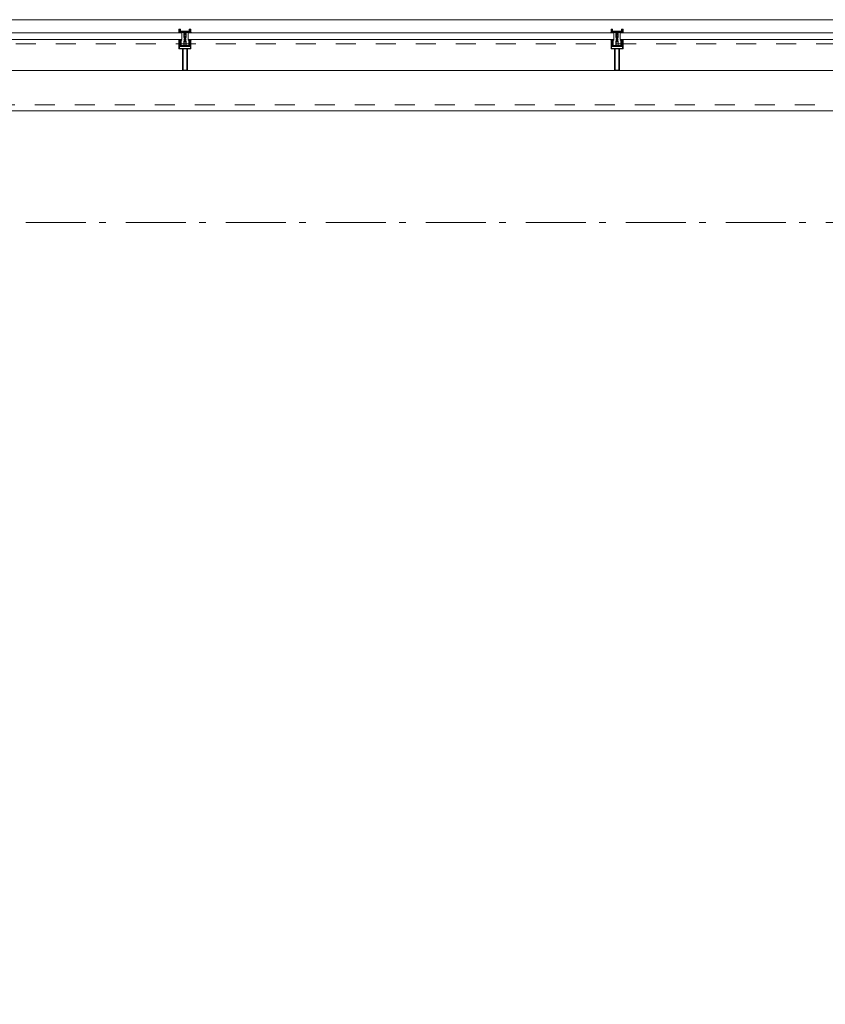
# Model space of a CAD drawing. Header units: millimetres. Extents: x 164327 to 368283, y 131426 to 274001.
# Tile 141 of 160: x 347998 to 351355, y 243731 to 247833. Entities that reach past the tile are written whole.
import ezdxf

# ---------------------------------------------------------------- set-up
doc = ezdxf.new("R2010")
doc.units = ezdxf.units.MM
doc.header["$LTSCALE"] = 400
doc.linetypes.add('STYLE_01', pattern=[0.416641, 0.208282, -0.208359])
doc.linetypes.add('STYLE_06', pattern=[1.041641, 0.625, -0.208282, 0.069427, -0.138931])
doc.layers.add('mat-glas', color=5, linetype='Continuous', lineweight=15)
doc.layers.add('None', color=7, linetype='Continuous', lineweight=9)
doc.styles.get("Standard").update_dxf_attribs({"font": 'arial.ttf'})

# ---------------------------------------------------------------- blocks, each defined once
blk = doc.blocks.new('*U555')
at = {"layer": 'None', "color": 8, "linetype": 'Continuous', "lineweight": 9, "flags": 128}
for points in [[(58396.9, -25535), (58381.1, -25535), (58381.1, -25533.1), (58381.1, -25486.9), (58381.1, -25485), (58396.9, -25485), (58396.9, -25487.9), (58392.3, -25487.9), (58392.3, -25487.4), (58390.9, -25487.4), (58390.9, -25487.9), (58389, -25487.9), (58388.7, -25488.1), (58384.6, -25488.1), (58384.6, -25488.1, 0.414214), (58382.9, -25489.8), (58382.9, -25489.8), (58382.9, -25489.9, 0.414214), (58384.6, -25491.6), (58388.7, -25491.6), (58389, -25491.8), (58390.9, -25491.8), (58390.9, -25492.3), (58392.3, -25492.3), (58392.3, -25491.8), (58396.9, -25491.8), (58396.9, -25493.7), (58384.1, -25493.7), (58384.1, -25493.7, 0.414214), (58382.9, -25494.9), (58382.9, -25494.9), (58382.9, -25503.4), (58382.9, -25503.5, 0.414214), (58384.1, -25504.7), (58401.1, -25504.7), (58401.1, -25506.1), (58403.9, -25506.1), (58404.3, -25505.7), (58404.7, -25506.1), (58405.3, -25506.1), (58405.7, -25505.7), (58406.1, -25506.1), (58406.7, -25506.1), (58407.1, -25505.7), (58408, -25506.1), (58412.9, -25506.1), (58412.9, -25507.8), (58402.1, -25507.8), (58402.1, -25507.8, 0.414214), (58399.9, -25510), (58399.9, -25510), (58399.9, -25510, 0.414214), (58402.1, -25512.2), (58412.9, -25512.2), (58412.9, -25513.9), (58408, -25513.9), (58407.1, -25514.3), (58406.7, -25513.9), (58406.1, -25513.9), (58405.7, -25514.3), (58405.3, -25513.9), (58404.7, -25513.9), (58404.3, -25514.3), (58403.9, -25513.9), (58401.1, -25513.9), (58401.1, -25515.3), (58384.1, -25515.3), (58384.1, -25515.3, 0.414214), (58382.9, -25516.5), (58382.9, -25516.6), (58382.9, -25525.1), (58382.9, -25525.1, 0.414214), (58384.1, -25526.3), (58396.9, -25526.3), (58396.9, -25528.2), (58392.3, -25528.2), (58392.3, -25527.7), (58390.9, -25527.7), (58390.9, -25528.2), (58389, -25528.2), (58388.7, -25528.4), (58384.6, -25528.4), (58384.6, -25528.4, 0.414214), (58382.9, -25530.1), (58382.9, -25530.2), (58382.9, -25530.2, 0.414214), (58384.6, -25531.9), (58388.7, -25531.9), (58389, -25532.1), (58390.9, -25532.1), (58390.9, -25532.6), (58392.3, -25532.6), (58392.3, -25532.1), (58396.9, -25532.1)], [(58409.1, -25495.2), (58409.1, -25495.2, -0.390793), (58407.8, -25496.7), (58407.8, -25496.7, -0.390793), (58406.1, -25495.6), (58406.1, -25495.6, 0.352623), (58404.1, -25494), (58397.4, -25494), (58397.4, -25494, -0.414214), (58397.1, -25493.7), (58397.1, -25492.4), (58397.2, -25491.9), (58397.2, -25491.9, 0.520293), (58397.1, -25491.6), (58394.4, -25491.6), (58394.3, -25491.8), (58392.3, -25491.8), (58392.3, -25491.8, 0.577863), (58392, -25491.8), (58392, -25491.9), (58392, -25491.9, -0.366605), (58391.7, -25492.2), (58391.7, -25492.2, -0.366605), (58391.4, -25492), (58391.4, -25492, 0.130834), (58390.4, -25490.7), (58390.4, -25490.7, -0.439074), (58390.4, -25489.3), (58390.4, -25489.3, 0.133252), (58391.4, -25488), (58391.4, -25488, -0.366605), (58391.7, -25487.8), (58391.7, -25487.8, -0.366605), (58392, -25488), (58392, -25488.1), (58392, -25488.1, 0.577455), (58392.3, -25488.2), (58394.3, -25488.2), (58394.4, -25488.3), (58397.1, -25488.3), (58397.1, -25488.3, 0.52048), (58397.2, -25488.1), (58397.1, -25487.6), (58397.1, -25485.3), (58397.1, -25485.3, -0.414214), (58397.4, -25485), (58405.2, -25485), (58405.2, -25485, 0.255976), (58406.8, -25484.1), (58406.8, -25484.1, -0.749676), (58409.1, -25484.7), (58409.1, -25488.8), (58409.1, -25488.8, -0.414214), (58407.1, -25490.8), (58407.1, -25490.8, 0.402808), (58406.6, -25491.3), (58406.6, -25491.3, 0.402808), (58407, -25491.8), (58407, -25491.8, -0.233259), (58407.4, -25492), (58407.9, -25495.4), (58407.9, -25495.4, 0.419014), (58408, -25495.5), (58408, -25495.5, 0.419014), (58408.1, -25495.4), (58408.1, -25494), (58408.1, -25494, -0.414214), (58408.6, -25493.5), (58408.6, -25493.5, -0.414214), (58409.1, -25494)], [(58392.1, -25489, 0.29188), (58391.6, -25489.2), (58391.2, -25489.7), (58391.2, -25489.7, 0.344328), (58391.2, -25490.3), (58391.6, -25490.8), (58391.6, -25490.8, 0.29188), (58392.1, -25491), (58393.8, -25490.6), (58393.8, -25490.6, 0.348796), (58394.3, -25490), (58394.3, -25490, 0.348796), (58393.8, -25489.4), (58392.1, -25489)], [(58400.1, -25487), (58400.1, -25487, 0.414214), (58399.3, -25487.9), (58399.3, -25487.9, 0.414214), (58400.1, -25488.7), (58403, -25488.7), (58403, -25488.7, 0.414214), (58403.9, -25487.9), (58403.9, -25487.9, 0.414214), (58403, -25487)], [(58403.9, -25491.2, 0.414214), (58403, -25490.3), (58400.1, -25490.3), (58400.1, -25490.3, 0.414214), (58399.3, -25491.2), (58399.3, -25491.2, 0.414214), (58400.1, -25492), (58403, -25492), (58403, -25492, 0.414214), (58403.9, -25491.2)], [(58406.1, -25489.2), (58406.1, -25489.2, 0.552342), (58407.3, -25489.8), (58407.3, -25489.8, 0.263556), (58408.3, -25488.1), (58408.3, -25484.6), (58408.3, -25484.6, 0.437017), (58407.9, -25484.3), (58407.9, -25484.3, 0.437017), (58407.7, -25484.7), (58407.7, -25484.7, -0.396568), (58406.4, -25486.3), (58406.4, -25486.3, 0.418874), (58405.8, -25486.8)], [(58409.1, -25524.8), (58409.1, -25524.8, 0.390793), (58407.8, -25523.3), (58407.8, -25523.3, 0.390793), (58406.1, -25524.4), (58406.1, -25524.4, -0.352623), (58404.1, -25526), (58397.4, -25526), (58397.4, -25526, 0.414214), (58397.1, -25526.3), (58397.1, -25527.6), (58397.2, -25528.1), (58397.2, -25528.1, -0.520293), (58397.1, -25528.4), (58394.4, -25528.4), (58394.3, -25528.2), (58392.3, -25528.2), (58392.3, -25528.2, -0.577863), (58392, -25528.2), (58392, -25528.1), (58392, -25528.1, 0.366605), (58391.7, -25527.8), (58391.7, -25527.8, 0.366605), (58391.4, -25528), (58391.4, -25528, -0.130834), (58390.4, -25529.3), (58390.4, -25529.3, 0.439074), (58390.4, -25530.7), (58390.4, -25530.7, -0.133252), (58391.4, -25532), (58391.4, -25532, 0.366605), (58391.7, -25532.2), (58391.7, -25532.2, 0.366605), (58392, -25532), (58392, -25531.9), (58392, -25531.9, -0.577455), (58392.3, -25531.8), (58394.3, -25531.8), (58394.4, -25531.7), (58397.1, -25531.7), (58397.1, -25531.7, -0.52048), (58397.2, -25531.9), (58397.1, -25532.4), (58397.1, -25534.7), (58397.1, -25534.7, 0.414214), (58397.4, -25535), (58405.2, -25535), (58405.2, -25535, -0.255976), (58406.8, -25535.9), (58406.8, -25535.9, 0.749676), (58409.1, -25535.3), (58409.1, -25531.2), (58409.1, -25531.2, 0.414214), (58407.1, -25529.2), (58407.1, -25529.2, -0.402808), (58406.6, -25528.7), (58406.6, -25528.7, -0.402808), (58407, -25528.2), (58407, -25528.2, 0.233259), (58407.4, -25528), (58407.9, -25524.6), (58407.9, -25524.6, -0.419014), (58408, -25524.5), (58408, -25524.5, -0.419014), (58408.1, -25524.6), (58408.1, -25526), (58408.1, -25526, 0.414214), (58408.6, -25526.5), (58408.6, -25526.5, 0.414214), (58409.1, -25526)], [(58392.1, -25531, -0.29188), (58391.6, -25530.8), (58391.2, -25530.3), (58391.2, -25530.3, -0.344328), (58391.2, -25529.7), (58391.6, -25529.2), (58391.6, -25529.2, -0.29188), (58392.1, -25529), (58393.8, -25529.4), (58393.8, -25529.4, -0.348796), (58394.3, -25530), (58394.3, -25530, -0.348796), (58393.8, -25530.6), (58392.1, -25531)], [(58403.9, -25528.8, -0.414214), (58403, -25529.7), (58400.1, -25529.7), (58400.1, -25529.7, -0.414214), (58399.3, -25528.8), (58399.3, -25528.8, -0.414214), (58400.1, -25528), (58403, -25528), (58403, -25528, -0.414214), (58403.9, -25528.8)], [(58400.1, -25533), (58400.1, -25533, -0.414214), (58399.3, -25532.1), (58399.3, -25532.1, -0.414214), (58400.1, -25531.3), (58403, -25531.3), (58403, -25531.3, -0.414214), (58403.9, -25532.1), (58403.9, -25532.1, -0.414214), (58403, -25533)], [(58406.1, -25530.8), (58406.1, -25530.8, -0.552342), (58407.3, -25530.2), (58407.3, -25530.2, -0.263556), (58408.3, -25531.9), (58408.3, -25535.4), (58408.3, -25535.4, -0.437017), (58407.9, -25535.7), (58407.9, -25535.7, -0.437017), (58407.7, -25535.3), (58407.7, -25535.3, 0.396568), (58406.4, -25533.7), (58406.4, -25533.7, -0.418874), (58405.8, -25533.2)]]:
    blk.add_lwpolyline(points, format="xyb", close=True, dxfattribs=at)
blk.add_lwpolyline([(58382.9, -25514), (58398.6, -25514), (58398.6, -25506), (58382.9, -25506)], close=True, dxfattribs=at)
blk = doc.blocks.new('*U556')
at = {"layer": 'None', "color": 7}
blk.add_blockref('*U555', (0, 0), dxfattribs=at)
blk = doc.blocks.new('*U557')
at = {"layer": 'None', "color": 8, "linetype": 'Continuous', "lineweight": 9, "flags": 128}
for points in [[(58279.1, -25500), (58279.1, -25520), (58369.1, -25520), (58369.1, -25535), (58381.1, -25535), (58381.1, -25485), (58369.1, -25485), (58369.1, -25500)], [(58281.1, -25502), (58369.1, -25502), (58369.1, -25518), (58281.1, -25518)], [(58371.1, -25518), (58371.1, -25502), (58371.1, -25487), (58379.1, -25487), (58379.1, -25533), (58371.1, -25533)]]:
    blk.add_lwpolyline(points, close=True, dxfattribs=at)
blk = doc.blocks.new('*U558')
at = {"layer": 'None', "color": 7}
for name in ['*U557', '*U556']:
    blk.add_blockref(name, (0, 0), dxfattribs=at)
blk = doc.blocks.new('*U559')
at = {"layer": 'None', "color": 8, "linetype": 'Continuous', "lineweight": 9}
for p, q in [((58437.2, -25510), (58438.2, -25508)), ((58438.2, -25511), (58437.2, -25510)), ((58438.2, -25508), (58439.2, -25508)), ((58439.2, -25511), (58438.2, -25511)), ((58439.2, -25486), (58443.2, -25487)), ((58439.2, -25508), (58439.2, -25486)), ((58439.2, -25533), (58439.2, -25511)), ((58442.2, -25489), (58441.2, -25490)), ((58441.2, -25490), (58441.2, -25530)), ((58448.2, -25489), (58442.2, -25489)), ((58443.2, -25487), (58444.2, -25486)), ((58444.2, -25486), (58446.2, -25487)), ((58446.2, -25487), (58447.2, -25488)), ((58447.2, -25488), (58449.2, -25488)), ((58449.2, -25489), (58448.2, -25489)), ((58449.2, -25488), (58449.2, -25489)), ((58443.2, -25532), (58439.2, -25533)), ((58441.2, -25530), (58442.2, -25530)), ((58442.2, -25530), (58448.2, -25530)), ((58444.2, -25533), (58443.2, -25532)), ((58446.2, -25532), (58444.2, -25533)), ((58447.2, -25532), (58446.2, -25532)), ((58449.2, -25531), (58447.2, -25532)), ((58448.2, -25530), (58449.2, -25530)), ((58449.2, -25530), (58449.2, -25531))]:
    blk.add_line(p, q, dxfattribs=at)
at = {"layer": 'None', "color": 8, "linetype": 'Continuous', "lineweight": 9, "flags": 128}
blk.add_lwpolyline([(58439.2, -25533), (58439.2, -25511), (58438.2, -25511), (58437.2, -25510), (58438.2, -25508), (58439.2, -25508), (58439.2, -25486), (58443.2, -25487), (58443.2, -25487), (58443.2, -25487), (58444.2, -25486), (58444.2, -25486), (58446.2, -25487), (58447.2, -25488), (58449.2, -25488), (58449.2, -25489), (58449.2, -25489), (58448.2, -25489), (58442.2, -25489), (58441.2, -25490), (58441.2, -25530), (58442.2, -25530), (58448.2, -25530), (58449.2, -25530), (58449.2, -25531), (58449.2, -25531), (58447.2, -25532), (58446.2, -25532), (58444.2, -25533), (58444.2, -25533), (58443.2, -25532), (58443.2, -25532), (58443.2, -25532)], close=True, dxfattribs=at)
at = {"layer": 'None', "color": 0, "flags": 1}
blk.add_attdef('GRUPPE', (58437.2, -25540.6), '', height=4.23, dxfattribs=at)
blk = doc.blocks.new('*U560')
at = {"layer": 'None', "color": 8, "linetype": 'Continuous', "lineweight": 9}
for p, q in [((58404.2, -25510), (58405.2, -25509)), ((58405.2, -25511), (58404.2, -25510)), ((58405.2, -25509), (58406.2, -25508)), ((58406.2, -25509), (58405.2, -25510)), ((58405.2, -25510), (58406.2, -25511)), ((58406.2, -25512), (58405.2, -25511)), ((58406.2, -25508), (58407.2, -25508)), ((58408.2, -25509), (58406.2, -25509)), ((58406.2, -25511), (58408.2, -25511)), ((58407.2, -25512), (58406.2, -25512)), ((58407.2, -25508), (58409.2, -25508)), ((58409.2, -25512), (58407.2, -25512)), ((58409.2, -25509), (58408.2, -25509)), ((58408.2, -25511), (58409.2, -25511)), ((58409.2, -25508), (58410.2, -25508)), ((58410.2, -25509), (58409.2, -25509)), ((58409.2, -25511), (58410.2, -25511)), ((58410.2, -25512), (58409.2, -25512)), ((58410.2, -25508), (58412.2, -25508)), ((58412.2, -25509), (58410.2, -25509)), ((58410.2, -25511), (58412.2, -25511)), ((58412.2, -25512), (58410.2, -25512)), ((58412.2, -25508), (58414.2, -25508)), ((58414.2, -25509), (58412.2, -25509)), ((58412.2, -25511), (58413.2, -25511)), ((58414.2, -25512), (58412.2, -25512)), ((58413.2, -25511), (58414.2, -25511)), ((58414.2, -25508), (58415.2, -25508)), ((58416.2, -25509), (58414.2, -25509)), ((58414.2, -25511), (58416.2, -25511)), ((58415.2, -25512), (58414.2, -25512)), ((58415.2, -25508), (58416.2, -25508)), ((58416.2, -25512), (58415.2, -25512)), ((58416.2, -25508), (58417.2, -25507)), ((58417.2, -25510), (58416.2, -25509)), ((58416.2, -25511), (58417.2, -25510)), ((58417.2, -25513), (58416.2, -25512)), ((58417.2, -25507), (58417.2, -25505)), ((58417.2, -25505), (58434.2, -25505)), ((58417.2, -25515), (58417.2, -25513)), ((58434.2, -25515), (58417.2, -25515)), ((58419.2, -25509), (58418.2, -25510)), ((58418.2, -25510), (58419.2, -25512)), ((58419.2, -25506), (58419.2, -25507)), ((58422.2, -25506), (58419.2, -25506)), ((58419.2, -25507), (58419.2, -25509)), ((58419.2, -25512), (58419.2, -25513)), ((58419.2, -25513), (58419.2, -25514)), ((58419.2, -25514), (58422.2, -25514)), ((58421.2, -25510), (58422.2, -25508)), ((58422.2, -25512), (58421.2, -25510)), ((58423.2, -25507), (58422.2, -25506)), ((58422.2, -25507), (58423.2, -25507)), ((58422.2, -25508), (58422.2, -25507)), ((58422.2, -25513), (58422.2, -25512)), ((58423.2, -25513), (58422.2, -25513)), ((58422.2, -25514), (58423.2, -25513)), ((58428.2, -25507), (58426.2, -25509)), ((58426.2, -25509), (58426.2, -25511)), ((58426.2, -25511), (58428.2, -25513)), ((58429.2, -25506), (58428.2, -25507)), ((58428.2, -25513), (58429.2, -25514)), ((58433.2, -25506), (58429.2, -25506)), ((58429.2, -25514), (58433.2, -25514)), ((58433.2, -25507), (58433.2, -25506)), ((58434.2, -25507), (58433.2, -25507)), ((58433.2, -25513), (58434.2, -25513)), ((58433.2, -25514), (58433.2, -25513)), ((58434.2, -25505), (58435.2, -25505)), ((58435.2, -25507), (58434.2, -25507)), ((58434.2, -25513), (58435.2, -25513)), ((58435.2, -25515), (58434.2, -25515)), ((58435.2, -25505), (58435.2, -25506)), ((58435.2, -25506), (58435.2, -25507)), ((58435.2, -25513), (58435.2, -25514)), ((58435.2, -25514), (58435.2, -25515))]:
    blk.add_line(p, q, dxfattribs=at)
at = {"layer": 'None', "color": 8, "linetype": 'Continuous', "lineweight": 9, "flags": 128}
for points in [[(58417.2, -25505), (58434.2, -25505), (58435.2, -25505), (58435.2, -25506), (58435.2, -25507), (58434.2, -25507), (58433.2, -25507), (58433.2, -25507), (58433.2, -25506), (58429.2, -25506), (58428.2, -25507), (58426.2, -25509), (58426.2, -25511), (58428.2, -25513), (58429.2, -25514), (58433.2, -25514), (58433.2, -25513), (58433.2, -25513), (58434.2, -25513), (58435.2, -25513), (58435.2, -25514), (58435.2, -25515), (58434.2, -25515), (58417.2, -25515), (58417.2, -25513), (58416.2, -25512), (58415.2, -25512), (58414.2, -25512), (58412.2, -25512), (58410.2, -25512), (58410.2, -25512), (58410.2, -25512), (58409.2, -25512), (58407.2, -25512), (58406.2, -25512), (58405.2, -25511), (58405.2, -25511), (58404.2, -25510), (58405.2, -25509), (58405.2, -25509), (58406.2, -25508), (58407.2, -25508), (58409.2, -25508), (58410.2, -25508), (58410.2, -25508), (58410.2, -25508), (58412.2, -25508), (58414.2, -25508), (58415.2, -25508), (58416.2, -25508), (58417.2, -25507)], [(58419.2, -25513), (58419.2, -25514), (58422.2, -25514), (58423.2, -25513), (58423.2, -25513), (58422.2, -25513), (58422.2, -25512), (58421.2, -25510), (58422.2, -25508), (58422.2, -25507), (58423.2, -25507), (58422.2, -25506), (58419.2, -25506), (58419.2, -25507), (58419.2, -25509), (58418.2, -25510), (58419.2, -25512)]]:
    blk.add_lwpolyline(points, close=True, dxfattribs=at)
blk.add_lwpolyline([(58416.2, -25511), (58417.2, -25510), (58416.2, -25509), (58414.2, -25509), (58414.2, -25509), (58412.2, -25509), (58410.2, -25509), (58409.2, -25509), (58409.2, -25509), (58408.2, -25509), (58408.2, -25509), (58406.2, -25509), (58405.2, -25510), (58406.2, -25511), (58408.2, -25511), (58408.2, -25511), (58409.2, -25511), (58409.2, -25511), (58410.2, -25511), (58412.2, -25511), (58413.2, -25511), (58413.2, -25511), (58414.2, -25511), (58414.2, -25511), (58416.2, -25511)], dxfattribs=at)
at = {"layer": 'None', "color": 0, "flags": 1}
blk.add_attdef('GRUPPE', (58404.2, -25522.6), '', height=4.23, dxfattribs=at)
blk = doc.blocks.new('*U561')
at = {"layer": 'None', "color": 8, "linetype": 'Continuous', "lineweight": 9}
for p, q in [((58431.2, -25507), (58428.2, -25509)), ((58428.2, -25509), (58428.2, -25510)), ((58428.2, -25510), (58428.2, -25511)), ((58428.2, -25511), (58431.2, -25513)), ((58429.2, -25510), (58430.2, -25509)), ((58430.2, -25511), (58429.2, -25510)), ((58430.2, -25509), (58434.2, -25509)), ((58434.2, -25511), (58430.2, -25511)), ((58431.2, -25506), (58431.2, -25507)), ((58432.2, -25507), (58431.2, -25506)), ((58431.2, -25514), (58432.2, -25513)), ((58431.2, -25513), (58431.2, -25514)), ((58432.2, -25508), (58432.2, -25507)), ((58434.2, -25508), (58432.2, -25508)), ((58432.2, -25512), (58434.2, -25512)), ((58432.2, -25513), (58432.2, -25512)), ((58436.2, -25507), (58434.2, -25508)), ((58434.2, -25509), (58435.2, -25510)), ((58435.2, -25510), (58434.2, -25511)), ((58434.2, -25512), (58436.2, -25513)), ((58436.2, -25483), (58436.2, -25485)), ((58437.2, -25483), (58436.2, -25483)), ((58436.2, -25485), (58437.2, -25486)), ((58437.2, -25487), (58436.2, -25488)), ((58436.2, -25488), (58437.2, -25489)), ((58437.2, -25489), (58436.2, -25490)), ((58436.2, -25490), (58437.2, -25491)), ((58437.2, -25491), (58436.2, -25492)), ((58436.2, -25492), (58436.2, -25493)), ((58436.2, -25493), (58437.2, -25493)), ((58436.2, -25494), (58436.2, -25495)), ((58437.2, -25494), (58436.2, -25494)), ((58436.2, -25495), (58437.2, -25495)), ((58436.2, -25496), (58436.2, -25497)), ((58437.2, -25496), (58436.2, -25496)), ((58436.2, -25497), (58437.2, -25499)), ((58437.2, -25507), (58436.2, -25507)), ((58436.2, -25513), (58437.2, -25513)), ((58437.2, -25484), (58437.2, -25483)), ((58438.2, -25485), (58437.2, -25484)), ((58437.2, -25486), (58437.2, -25487)), ((58437.2, -25493), (58437.2, -25494)), ((58437.2, -25495), (58437.2, -25496)), ((58437.2, -25499), (58437.2, -25505)), ((58437.2, -25505), (58437.2, -25507)), ((58437.2, -25510), (58438.2, -25509)), ((58438.2, -25511), (58437.2, -25510)), ((58437.2, -25513), (58437.2, -25515)), ((58437.2, -25515), (58437.2, -25521)), ((58439.2, -25485), (58438.2, -25485)), ((58438.2, -25509), (58439.2, -25508)), ((58439.2, -25512), (58438.2, -25511)), ((58439.2, -25508), (58439.2, -25485)), ((58439.2, -25535), (58439.2, -25512)), ((58437.2, -25521), (58436.2, -25523)), ((58436.2, -25523), (58436.2, -25524)), ((58436.2, -25524), (58437.2, -25524)), ((58436.2, -25525), (58436.2, -25526)), ((58437.2, -25525), (58436.2, -25525)), ((58436.2, -25526), (58437.2, -25526)), ((58436.2, -25527), (58436.2, -25528)), ((58437.2, -25527), (58436.2, -25527)), ((58436.2, -25528), (58437.2, -25529)), ((58437.2, -25529), (58436.2, -25530)), ((58436.2, -25530), (58437.2, -25531)), ((58437.2, -25531), (58436.2, -25532)), ((58436.2, -25532), (58437.2, -25533)), ((58437.2, -25533), (58436.2, -25535)), ((58436.2, -25535), (58436.2, -25537)), ((58436.2, -25537), (58437.2, -25537)), ((58437.2, -25524), (58437.2, -25525)), ((58437.2, -25526), (58437.2, -25527)), ((58437.2, -25536), (58439.2, -25535)), ((58437.2, -25537), (58437.2, -25536))]:
    blk.add_line(p, q, dxfattribs=at)
at = {"layer": 'None', "color": 8, "linetype": 'Continuous', "lineweight": 9, "flags": 128}
blk.add_lwpolyline([(58439.2, -25485), (58438.2, -25485), (58437.2, -25484), (58437.2, -25483), (58436.2, -25483), (58436.2, -25483), (58436.2, -25483), (58436.2, -25483), (58436.2, -25483), (58436.2, -25483), (58436.2, -25485), (58437.2, -25486), (58437.2, -25487), (58436.2, -25488), (58436.2, -25488), (58436.2, -25488), (58436.2, -25488), (58436.2, -25488), (58437.2, -25489), (58437.2, -25489), (58437.2, -25489), (58437.2, -25489), (58437.2, -25489), (58436.2, -25490), (58436.2, -25490), (58436.2, -25490), (58436.2, -25490), (58436.2, -25490), (58437.2, -25491), (58437.2, -25491), (58437.2, -25491), (58437.2, -25491), (58436.2, -25492), (58436.2, -25492), (58436.2, -25492), (58436.2, -25492), (58436.2, -25493), (58437.2, -25493), (58437.2, -25493), (58437.2, -25494), (58437.2, -25494), (58436.2, -25494), (58436.2, -25494), (58436.2, -25494), (58436.2, -25495), (58436.2, -25495), (58437.2, -25495), (58437.2, -25495), (58437.2, -25496), (58437.2, -25496), (58437.2, -25496), (58436.2, -25496), (58436.2, -25496), (58436.2, -25497), (58436.2, -25497), (58436.2, -25497), (58436.2, -25497), (58437.2, -25499), (58437.2, -25505), (58437.2, -25507), (58436.2, -25507), (58434.2, -25508), (58432.2, -25508), (58432.2, -25508), (58432.2, -25508), (58432.2, -25507), (58432.2, -25507), (58431.2, -25506), (58431.2, -25507), (58428.2, -25509), (58428.2, -25510), (58428.2, -25511), (58431.2, -25513), (58431.2, -25514), (58432.2, -25513), (58432.2, -25513), (58432.2, -25512), (58432.2, -25512), (58432.2, -25512), (58434.2, -25512), (58436.2, -25513), (58437.2, -25513), (58437.2, -25515), (58437.2, -25521), (58436.2, -25523), (58436.2, -25523), (58436.2, -25523), (58436.2, -25523), (58436.2, -25524), (58436.2, -25524), (58437.2, -25524), (58437.2, -25524), (58437.2, -25524), (58437.2, -25525), (58436.2, -25525), (58436.2, -25525), (58436.2, -25526), (58436.2, -25526), (58436.2, -25526), (58437.2, -25526), (58437.2, -25526), (58437.2, -25527), (58437.2, -25527), (58436.2, -25527), (58436.2, -25528), (58436.2, -25528), (58436.2, -25528), (58436.2, -25528), (58437.2, -25529), (58437.2, -25529), (58437.2, -25529), (58437.2, -25529), (58437.2, -25529), (58436.2, -25530), (58436.2, -25530), (58436.2, -25530), (58436.2, -25530), (58436.2, -25530), (58437.2, -25531), (58437.2, -25531), (58437.2, -25531), (58437.2, -25531), (58437.2, -25531), (58436.2, -25532), (58436.2, -25532), (58436.2, -25532), (58436.2, -25532), (58436.2, -25532), (58437.2, -25533), (58437.2, -25533), (58436.2, -25535), (58436.2, -25537), (58436.2, -25537), (58436.2, -25537), (58436.2, -25537), (58436.2, -25537), (58436.2, -25537), (58437.2, -25537), (58437.2, -25536), (58439.2, -25535), (58439.2, -25512), (58439.2, -25512), (58438.2, -25511), (58437.2, -25510), (58438.2, -25509), (58439.2, -25508), (58439.2, -25508), (58439.2, -25485)], dxfattribs=at)
blk.add_lwpolyline([(58430.2, -25511), (58429.2, -25510), (58430.2, -25509), (58434.2, -25509), (58435.2, -25510), (58434.2, -25511)], close=True, dxfattribs=at)
at = {"layer": 'None', "color": 0, "flags": 1}
blk.add_attdef('GRUPPE', (58428.2, -25544.6), '', height=4.23, dxfattribs=at)
blk = doc.blocks.new('*U562')
at = {"layer": 'None', "color": 8, "linetype": 'Continuous', "lineweight": 9}
for p, q in [((58451.2, -25485), (58439.2, -25485)), ((58439.2, -25485), (58439.2, -25486)), ((58439.2, -25486), (58443.2, -25487)), ((58442.2, -25490), (58442.2, -25529)), ((58450.2, -25490), (58442.2, -25490)), ((58443.2, -25487), (58444.2, -25486)), ((58443.2, -25491), (58451.2, -25491)), ((58443.2, -25528), (58443.2, -25491)), ((58444.2, -25486), (58450.2, -25486)), ((58450.2, -25486), (58450.2, -25490)), ((58451.2, -25491), (58451.2, -25485)), ((58443.2, -25533), (58439.2, -25534)), ((58439.2, -25534), (58439.2, -25535)), ((58439.2, -25535), (58451.2, -25535)), ((58442.2, -25529), (58450.2, -25529)), ((58451.2, -25528), (58443.2, -25528)), ((58443.2, -25534), (58443.2, -25533)), ((58450.2, -25534), (58443.2, -25534)), ((58450.2, -25529), (58450.2, -25534)), ((58451.2, -25535), (58451.2, -25528))]:
    blk.add_line(p, q, dxfattribs=at)
blk.add_lwpolyline([(58439.2, -25485), (58439.2, -25486), (58443.2, -25487), (58444.2, -25486), (58450.2, -25486), (58450.2, -25490), (58442.2, -25490), (58442.2, -25529), (58450.2, -25529), (58450.2, -25534), (58443.2, -25534), (58443.2, -25533), (58439.2, -25534), (58439.2, -25535), (58451.2, -25535), (58451.2, -25528), (58443.2, -25528), (58443.2, -25491), (58451.2, -25491), (58451.2, -25485)], close=True, dxfattribs=at)
at = {"layer": 'None', "color": 3}
for name in ['*U560', '*U561', '*U559']:
    blk.add_blockref(name, (0, 0), dxfattribs=at)
blk = doc.blocks.new('*U563')
at = {"layer": 'None', "color": 7}
for name in ['*U558', '*U562']:
    blk.add_blockref(name, (0, 0), dxfattribs=at)
blk = doc.blocks.new('*U564')
at = {"layer": 'None', "color": 8, "linetype": 'Continuous', "lineweight": 9, "flags": 128}
for points in [[(58396.9, -23735), (58381.1, -23735), (58381.1, -23733.1), (58381.1, -23686.9), (58381.1, -23685), (58396.9, -23685), (58396.9, -23687.9), (58392.3, -23687.9), (58392.3, -23687.4), (58390.9, -23687.4), (58390.9, -23687.9), (58389, -23687.9), (58388.7, -23688.1), (58384.6, -23688.1), (58384.6, -23688.1, 0.414214), (58382.9, -23689.8), (58382.9, -23689.8), (58382.9, -23689.9, 0.414214), (58384.6, -23691.6), (58388.7, -23691.6), (58389, -23691.8), (58390.9, -23691.8), (58390.9, -23692.3), (58392.3, -23692.3), (58392.3, -23691.8), (58396.9, -23691.8), (58396.9, -23693.7), (58384.1, -23693.7), (58384.1, -23693.7, 0.414214), (58382.9, -23694.9), (58382.9, -23694.9), (58382.9, -23703.4), (58382.9, -23703.5, 0.414214), (58384.1, -23704.7), (58401.1, -23704.7), (58401.1, -23706.1), (58403.9, -23706.1), (58404.3, -23705.7), (58404.7, -23706.1), (58405.3, -23706.1), (58405.7, -23705.7), (58406.1, -23706.1), (58406.7, -23706.1), (58407.1, -23705.7), (58408, -23706.1), (58412.9, -23706.1), (58412.9, -23707.8), (58402.1, -23707.8), (58402.1, -23707.8, 0.414214), (58399.9, -23710), (58399.9, -23710), (58399.9, -23710, 0.414214), (58402.1, -23712.2), (58412.9, -23712.2), (58412.9, -23713.9), (58408, -23713.9), (58407.1, -23714.3), (58406.7, -23713.9), (58406.1, -23713.9), (58405.7, -23714.3), (58405.3, -23713.9), (58404.7, -23713.9), (58404.3, -23714.3), (58403.9, -23713.9), (58401.1, -23713.9), (58401.1, -23715.3), (58384.1, -23715.3), (58384.1, -23715.3, 0.414214), (58382.9, -23716.5), (58382.9, -23716.6), (58382.9, -23725.1), (58382.9, -23725.1, 0.414214), (58384.1, -23726.3), (58396.9, -23726.3), (58396.9, -23728.2), (58392.3, -23728.2), (58392.3, -23727.7), (58390.9, -23727.7), (58390.9, -23728.2), (58389, -23728.2), (58388.7, -23728.4), (58384.6, -23728.4), (58384.6, -23728.4, 0.414214), (58382.9, -23730.1), (58382.9, -23730.2), (58382.9, -23730.2, 0.414214), (58384.6, -23731.9), (58388.7, -23731.9), (58389, -23732.1), (58390.9, -23732.1), (58390.9, -23732.6), (58392.3, -23732.6), (58392.3, -23732.1), (58396.9, -23732.1)], [(58409.1, -23695.2), (58409.1, -23695.2, -0.390793), (58407.8, -23696.7), (58407.8, -23696.7, -0.390793), (58406.1, -23695.6), (58406.1, -23695.6, 0.352623), (58404.1, -23694), (58397.4, -23694), (58397.4, -23694, -0.414214), (58397.1, -23693.7), (58397.1, -23692.4), (58397.2, -23691.9), (58397.2, -23691.9, 0.520293), (58397.1, -23691.6), (58394.4, -23691.6), (58394.3, -23691.8), (58392.3, -23691.8), (58392.3, -23691.8, 0.577863), (58392, -23691.8), (58392, -23691.9), (58392, -23691.9, -0.366605), (58391.7, -23692.2), (58391.7, -23692.2, -0.366605), (58391.4, -23692), (58391.4, -23692, 0.130834), (58390.4, -23690.7), (58390.4, -23690.7, -0.439074), (58390.4, -23689.3), (58390.4, -23689.3, 0.133252), (58391.4, -23688), (58391.4, -23688, -0.366605), (58391.7, -23687.8), (58391.7, -23687.8, -0.366605), (58392, -23688), (58392, -23688.1), (58392, -23688.1, 0.577455), (58392.3, -23688.2), (58394.3, -23688.2), (58394.4, -23688.3), (58397.1, -23688.3), (58397.1, -23688.3, 0.52048), (58397.2, -23688.1), (58397.1, -23687.6), (58397.1, -23685.3), (58397.1, -23685.3, -0.414214), (58397.4, -23685), (58405.2, -23685), (58405.2, -23685, 0.255976), (58406.8, -23684.1), (58406.8, -23684.1, -0.749676), (58409.1, -23684.7), (58409.1, -23688.8), (58409.1, -23688.8, -0.414214), (58407.1, -23690.8), (58407.1, -23690.8, 0.402808), (58406.6, -23691.3), (58406.6, -23691.3, 0.402808), (58407, -23691.8), (58407, -23691.8, -0.233259), (58407.4, -23692), (58407.9, -23695.4), (58407.9, -23695.4, 0.419014), (58408, -23695.5), (58408, -23695.5, 0.419014), (58408.1, -23695.4), (58408.1, -23694), (58408.1, -23694, -0.414214), (58408.6, -23693.5), (58408.6, -23693.5, -0.414214), (58409.1, -23694)], [(58392.1, -23689, 0.29188), (58391.6, -23689.2), (58391.2, -23689.7), (58391.2, -23689.7, 0.344328), (58391.2, -23690.3), (58391.6, -23690.8), (58391.6, -23690.8, 0.29188), (58392.1, -23691), (58393.8, -23690.6), (58393.8, -23690.6, 0.348796), (58394.3, -23690), (58394.3, -23690, 0.348796), (58393.8, -23689.4), (58392.1, -23689)], [(58400.1, -23687), (58400.1, -23687, 0.414214), (58399.3, -23687.9), (58399.3, -23687.9, 0.414214), (58400.1, -23688.7), (58403, -23688.7), (58403, -23688.7, 0.414214), (58403.9, -23687.9), (58403.9, -23687.9, 0.414214), (58403, -23687)], [(58403.9, -23691.2, 0.414214), (58403, -23690.3), (58400.1, -23690.3), (58400.1, -23690.3, 0.414214), (58399.3, -23691.2), (58399.3, -23691.2, 0.414214), (58400.1, -23692), (58403, -23692), (58403, -23692, 0.414214), (58403.9, -23691.2)], [(58406.1, -23689.2), (58406.1, -23689.2, 0.552342), (58407.3, -23689.8), (58407.3, -23689.8, 0.263556), (58408.3, -23688.1), (58408.3, -23684.6), (58408.3, -23684.6, 0.437017), (58407.9, -23684.3), (58407.9, -23684.3, 0.437017), (58407.7, -23684.7), (58407.7, -23684.7, -0.396568), (58406.4, -23686.3), (58406.4, -23686.3, 0.418874), (58405.8, -23686.8)], [(58409.1, -23724.8), (58409.1, -23724.8, 0.390793), (58407.8, -23723.3), (58407.8, -23723.3, 0.390793), (58406.1, -23724.4), (58406.1, -23724.4, -0.352623), (58404.1, -23726), (58397.4, -23726), (58397.4, -23726, 0.414214), (58397.1, -23726.3), (58397.1, -23727.6), (58397.2, -23728.1), (58397.2, -23728.1, -0.520293), (58397.1, -23728.4), (58394.4, -23728.4), (58394.3, -23728.2), (58392.3, -23728.2), (58392.3, -23728.2, -0.577863), (58392, -23728.2), (58392, -23728.1), (58392, -23728.1, 0.366605), (58391.7, -23727.8), (58391.7, -23727.8, 0.366605), (58391.4, -23728), (58391.4, -23728, -0.130834), (58390.4, -23729.3), (58390.4, -23729.3, 0.439074), (58390.4, -23730.7), (58390.4, -23730.7, -0.133252), (58391.4, -23732), (58391.4, -23732, 0.366605), (58391.7, -23732.2), (58391.7, -23732.2, 0.366605), (58392, -23732), (58392, -23731.9), (58392, -23731.9, -0.577455), (58392.3, -23731.8), (58394.3, -23731.8), (58394.4, -23731.7), (58397.1, -23731.7), (58397.1, -23731.7, -0.52048), (58397.2, -23731.9), (58397.1, -23732.4), (58397.1, -23734.7), (58397.1, -23734.7, 0.414214), (58397.4, -23735), (58405.2, -23735), (58405.2, -23735, -0.255976), (58406.8, -23735.9), (58406.8, -23735.9, 0.749676), (58409.1, -23735.3), (58409.1, -23731.2), (58409.1, -23731.2, 0.414214), (58407.1, -23729.2), (58407.1, -23729.2, -0.402808), (58406.6, -23728.7), (58406.6, -23728.7, -0.402808), (58407, -23728.2), (58407, -23728.2, 0.233259), (58407.4, -23728), (58407.9, -23724.6), (58407.9, -23724.6, -0.419014), (58408, -23724.5), (58408, -23724.5, -0.419014), (58408.1, -23724.6), (58408.1, -23726), (58408.1, -23726, 0.414214), (58408.6, -23726.5), (58408.6, -23726.5, 0.414214), (58409.1, -23726)], [(58392.1, -23731, -0.29188), (58391.6, -23730.8), (58391.2, -23730.3), (58391.2, -23730.3, -0.344328), (58391.2, -23729.7), (58391.6, -23729.2), (58391.6, -23729.2, -0.29188), (58392.1, -23729), (58393.8, -23729.4), (58393.8, -23729.4, -0.348796), (58394.3, -23730), (58394.3, -23730, -0.348796), (58393.8, -23730.6), (58392.1, -23731)], [(58403.9, -23728.8, -0.414214), (58403, -23729.7), (58400.1, -23729.7), (58400.1, -23729.7, -0.414214), (58399.3, -23728.8), (58399.3, -23728.8, -0.414214), (58400.1, -23728), (58403, -23728), (58403, -23728, -0.414214), (58403.9, -23728.8)], [(58400.1, -23733), (58400.1, -23733, -0.414214), (58399.3, -23732.1), (58399.3, -23732.1, -0.414214), (58400.1, -23731.3), (58403, -23731.3), (58403, -23731.3, -0.414214), (58403.9, -23732.1), (58403.9, -23732.1, -0.414214), (58403, -23733)], [(58406.1, -23730.8), (58406.1, -23730.8, -0.552342), (58407.3, -23730.2), (58407.3, -23730.2, -0.263556), (58408.3, -23731.9), (58408.3, -23735.4), (58408.3, -23735.4, -0.437017), (58407.9, -23735.7), (58407.9, -23735.7, -0.437017), (58407.7, -23735.3), (58407.7, -23735.3, 0.396568), (58406.4, -23733.7), (58406.4, -23733.7, -0.418874), (58405.8, -23733.2)]]:
    blk.add_lwpolyline(points, format="xyb", close=True, dxfattribs=at)
blk.add_lwpolyline([(58382.9, -23714), (58398.6, -23714), (58398.6, -23706), (58382.9, -23706)], close=True, dxfattribs=at)
blk = doc.blocks.new('*U565')
at = {"layer": 'None', "color": 7}
blk.add_blockref('*U564', (0, 0), dxfattribs=at)
blk = doc.blocks.new('*U566')
at = {"layer": 'None', "color": 8, "linetype": 'Continuous', "lineweight": 9, "flags": 128}
for points in [[(58279.1, -23700), (58279.1, -23720), (58369.1, -23720), (58369.1, -23735), (58381.1, -23735), (58381.1, -23685), (58369.1, -23685), (58369.1, -23700)], [(58281.1, -23702), (58369.1, -23702), (58369.1, -23718), (58281.1, -23718)], [(58371.1, -23718), (58371.1, -23702), (58371.1, -23687), (58379.1, -23687), (58379.1, -23733), (58371.1, -23733)]]:
    blk.add_lwpolyline(points, close=True, dxfattribs=at)
blk = doc.blocks.new('*U567')
at = {"layer": 'None', "color": 7}
for name in ['*U566', '*U565']:
    blk.add_blockref(name, (0, 0), dxfattribs=at)
blk = doc.blocks.new('*U568')
at = {"layer": 'None', "color": 8, "linetype": 'Continuous', "lineweight": 9}
for p, q in [((58437.2, -23710), (58438.2, -23708)), ((58438.2, -23711), (58437.2, -23710)), ((58438.2, -23708), (58439.2, -23708)), ((58439.2, -23686), (58443.2, -23687)), ((58439.2, -23708), (58439.2, -23686)), ((58442.2, -23689), (58441.2, -23690)), ((58441.2, -23690), (58441.2, -23730)), ((58448.2, -23689), (58442.2, -23689)), ((58443.2, -23687), (58444.2, -23686)), ((58444.2, -23686), (58446.2, -23687)), ((58446.2, -23687), (58447.2, -23688)), ((58447.2, -23688), (58449.2, -23688)), ((58449.2, -23689), (58448.2, -23689)), ((58449.2, -23688), (58449.2, -23689)), ((58439.2, -23711), (58438.2, -23711)), ((58439.2, -23733), (58439.2, -23711)), ((58443.2, -23732), (58439.2, -23733)), ((58441.2, -23730), (58442.2, -23730)), ((58442.2, -23730), (58448.2, -23730)), ((58444.2, -23733), (58443.2, -23732)), ((58446.2, -23732), (58444.2, -23733)), ((58447.2, -23732), (58446.2, -23732)), ((58449.2, -23731), (58447.2, -23732)), ((58448.2, -23730), (58449.2, -23730)), ((58449.2, -23730), (58449.2, -23731))]:
    blk.add_line(p, q, dxfattribs=at)
at = {"layer": 'None', "color": 8, "linetype": 'Continuous', "lineweight": 9, "flags": 128}
blk.add_lwpolyline([(58439.2, -23733), (58439.2, -23711), (58438.2, -23711), (58437.2, -23710), (58438.2, -23708), (58439.2, -23708), (58439.2, -23686), (58443.2, -23687), (58443.2, -23687), (58443.2, -23687), (58444.2, -23686), (58444.2, -23686), (58446.2, -23687), (58447.2, -23688), (58449.2, -23688), (58449.2, -23689), (58449.2, -23689), (58448.2, -23689), (58442.2, -23689), (58441.2, -23690), (58441.2, -23730), (58442.2, -23730), (58448.2, -23730), (58449.2, -23730), (58449.2, -23731), (58449.2, -23731), (58447.2, -23732), (58446.2, -23732), (58444.2, -23733), (58444.2, -23733), (58443.2, -23732), (58443.2, -23732), (58443.2, -23732)], close=True, dxfattribs=at)
at = {"layer": 'None', "color": 0, "flags": 1}
blk.add_attdef('GRUPPE', (58437.2, -23740.6), '', height=4.23, dxfattribs=at)
blk = doc.blocks.new('*U569')
at = {"layer": 'None', "color": 8, "linetype": 'Continuous', "lineweight": 9}
for p, q in [((58404.2, -23710), (58405.2, -23709)), ((58405.2, -23711), (58404.2, -23710)), ((58405.2, -23709), (58406.2, -23708)), ((58406.2, -23709), (58405.2, -23710)), ((58405.2, -23710), (58406.2, -23711)), ((58406.2, -23708), (58407.2, -23708)), ((58408.2, -23709), (58406.2, -23709)), ((58407.2, -23708), (58409.2, -23708)), ((58409.2, -23709), (58408.2, -23709)), ((58409.2, -23708), (58410.2, -23708)), ((58410.2, -23709), (58409.2, -23709)), ((58410.2, -23708), (58412.2, -23708)), ((58412.2, -23709), (58410.2, -23709)), ((58412.2, -23708), (58414.2, -23708)), ((58414.2, -23709), (58412.2, -23709)), ((58414.2, -23708), (58415.2, -23708)), ((58416.2, -23709), (58414.2, -23709)), ((58415.2, -23708), (58416.2, -23708)), ((58416.2, -23708), (58417.2, -23707)), ((58417.2, -23710), (58416.2, -23709)), ((58416.2, -23711), (58417.2, -23710)), ((58417.2, -23707), (58417.2, -23705)), ((58417.2, -23705), (58434.2, -23705)), ((58419.2, -23709), (58418.2, -23710)), ((58418.2, -23710), (58419.2, -23712)), ((58419.2, -23706), (58419.2, -23707)), ((58422.2, -23706), (58419.2, -23706)), ((58419.2, -23707), (58419.2, -23709)), ((58421.2, -23710), (58422.2, -23708)), ((58422.2, -23712), (58421.2, -23710)), ((58423.2, -23707), (58422.2, -23706)), ((58422.2, -23707), (58423.2, -23707)), ((58422.2, -23708), (58422.2, -23707)), ((58428.2, -23707), (58426.2, -23709)), ((58426.2, -23709), (58426.2, -23711)), ((58429.2, -23706), (58428.2, -23707)), ((58433.2, -23706), (58429.2, -23706)), ((58433.2, -23707), (58433.2, -23706)), ((58434.2, -23707), (58433.2, -23707)), ((58434.2, -23705), (58435.2, -23705)), ((58435.2, -23707), (58434.2, -23707)), ((58435.2, -23705), (58435.2, -23706)), ((58435.2, -23706), (58435.2, -23707)), ((58406.2, -23712), (58405.2, -23711)), ((58406.2, -23711), (58408.2, -23711)), ((58407.2, -23712), (58406.2, -23712)), ((58409.2, -23712), (58407.2, -23712)), ((58408.2, -23711), (58409.2, -23711)), ((58409.2, -23711), (58410.2, -23711)), ((58410.2, -23712), (58409.2, -23712)), ((58410.2, -23711), (58412.2, -23711)), ((58412.2, -23712), (58410.2, -23712)), ((58412.2, -23711), (58413.2, -23711)), ((58414.2, -23712), (58412.2, -23712)), ((58413.2, -23711), (58414.2, -23711)), ((58414.2, -23711), (58416.2, -23711)), ((58415.2, -23712), (58414.2, -23712)), ((58416.2, -23712), (58415.2, -23712)), ((58417.2, -23713), (58416.2, -23712)), ((58417.2, -23715), (58417.2, -23713)), ((58434.2, -23715), (58417.2, -23715)), ((58419.2, -23712), (58419.2, -23713)), ((58419.2, -23713), (58419.2, -23714)), ((58419.2, -23714), (58422.2, -23714)), ((58422.2, -23713), (58422.2, -23712)), ((58423.2, -23713), (58422.2, -23713)), ((58422.2, -23714), (58423.2, -23713)), ((58426.2, -23711), (58428.2, -23713)), ((58428.2, -23713), (58429.2, -23714)), ((58429.2, -23714), (58433.2, -23714)), ((58433.2, -23713), (58434.2, -23713)), ((58433.2, -23714), (58433.2, -23713)), ((58434.2, -23713), (58435.2, -23713)), ((58435.2, -23715), (58434.2, -23715)), ((58435.2, -23713), (58435.2, -23714)), ((58435.2, -23714), (58435.2, -23715))]:
    blk.add_line(p, q, dxfattribs=at)
at = {"layer": 'None', "color": 8, "linetype": 'Continuous', "lineweight": 9, "flags": 128}
for points in [[(58417.2, -23705), (58434.2, -23705), (58435.2, -23705), (58435.2, -23706), (58435.2, -23707), (58434.2, -23707), (58433.2, -23707), (58433.2, -23707), (58433.2, -23706), (58429.2, -23706), (58428.2, -23707), (58426.2, -23709), (58426.2, -23711), (58428.2, -23713), (58429.2, -23714), (58433.2, -23714), (58433.2, -23713), (58433.2, -23713), (58434.2, -23713), (58435.2, -23713), (58435.2, -23714), (58435.2, -23715), (58434.2, -23715), (58417.2, -23715), (58417.2, -23713), (58416.2, -23712), (58415.2, -23712), (58414.2, -23712), (58412.2, -23712), (58410.2, -23712), (58410.2, -23712), (58410.2, -23712), (58409.2, -23712), (58407.2, -23712), (58406.2, -23712), (58405.2, -23711), (58405.2, -23711), (58404.2, -23710), (58405.2, -23709), (58405.2, -23709), (58406.2, -23708), (58407.2, -23708), (58409.2, -23708), (58410.2, -23708), (58410.2, -23708), (58410.2, -23708), (58412.2, -23708), (58414.2, -23708), (58415.2, -23708), (58416.2, -23708), (58417.2, -23707)], [(58419.2, -23713), (58419.2, -23714), (58422.2, -23714), (58423.2, -23713), (58423.2, -23713), (58422.2, -23713), (58422.2, -23712), (58421.2, -23710), (58422.2, -23708), (58422.2, -23707), (58423.2, -23707), (58422.2, -23706), (58419.2, -23706), (58419.2, -23707), (58419.2, -23709), (58418.2, -23710), (58419.2, -23712)]]:
    blk.add_lwpolyline(points, close=True, dxfattribs=at)
blk.add_lwpolyline([(58416.2, -23711), (58417.2, -23710), (58416.2, -23709), (58414.2, -23709), (58414.2, -23709), (58412.2, -23709), (58410.2, -23709), (58409.2, -23709), (58409.2, -23709), (58408.2, -23709), (58408.2, -23709), (58406.2, -23709), (58405.2, -23710), (58406.2, -23711), (58408.2, -23711), (58408.2, -23711), (58409.2, -23711), (58409.2, -23711), (58410.2, -23711), (58412.2, -23711), (58413.2, -23711), (58413.2, -23711), (58414.2, -23711), (58414.2, -23711), (58416.2, -23711)], dxfattribs=at)
at = {"layer": 'None', "color": 0, "flags": 1}
blk.add_attdef('GRUPPE', (58404.2, -23722.6), '', height=4.23, dxfattribs=at)
blk = doc.blocks.new('*U570')
at = {"layer": 'None', "color": 8, "linetype": 'Continuous', "lineweight": 9}
for p, q in [((58431.2, -23707), (58428.2, -23709)), ((58428.2, -23709), (58428.2, -23710)), ((58428.2, -23710), (58428.2, -23711)), ((58429.2, -23710), (58430.2, -23709)), ((58430.2, -23711), (58429.2, -23710)), ((58430.2, -23709), (58434.2, -23709)), ((58431.2, -23706), (58431.2, -23707)), ((58432.2, -23707), (58431.2, -23706)), ((58432.2, -23708), (58432.2, -23707)), ((58434.2, -23708), (58432.2, -23708)), ((58436.2, -23707), (58434.2, -23708)), ((58434.2, -23709), (58435.2, -23710)), ((58435.2, -23710), (58434.2, -23711)), ((58436.2, -23683), (58436.2, -23685)), ((58437.2, -23683), (58436.2, -23683)), ((58436.2, -23685), (58437.2, -23686)), ((58437.2, -23687), (58436.2, -23688)), ((58436.2, -23688), (58437.2, -23689)), ((58437.2, -23689), (58436.2, -23690)), ((58436.2, -23690), (58437.2, -23691)), ((58437.2, -23691), (58436.2, -23692)), ((58436.2, -23692), (58436.2, -23693)), ((58436.2, -23693), (58437.2, -23693)), ((58436.2, -23694), (58436.2, -23695)), ((58437.2, -23694), (58436.2, -23694)), ((58436.2, -23695), (58437.2, -23695)), ((58436.2, -23696), (58436.2, -23697)), ((58437.2, -23696), (58436.2, -23696)), ((58436.2, -23697), (58437.2, -23699)), ((58437.2, -23707), (58436.2, -23707)), ((58437.2, -23684), (58437.2, -23683)), ((58438.2, -23685), (58437.2, -23684)), ((58437.2, -23686), (58437.2, -23687)), ((58437.2, -23693), (58437.2, -23694)), ((58437.2, -23695), (58437.2, -23696)), ((58437.2, -23699), (58437.2, -23705)), ((58437.2, -23705), (58437.2, -23707)), ((58437.2, -23710), (58438.2, -23709)), ((58438.2, -23711), (58437.2, -23710)), ((58439.2, -23685), (58438.2, -23685)), ((58438.2, -23709), (58439.2, -23708)), ((58439.2, -23708), (58439.2, -23685)), ((58428.2, -23711), (58431.2, -23713)), ((58434.2, -23711), (58430.2, -23711)), ((58431.2, -23714), (58432.2, -23713)), ((58431.2, -23713), (58431.2, -23714)), ((58432.2, -23712), (58434.2, -23712)), ((58432.2, -23713), (58432.2, -23712)), ((58434.2, -23712), (58436.2, -23713)), ((58436.2, -23713), (58437.2, -23713)), ((58437.2, -23721), (58436.2, -23723)), ((58436.2, -23723), (58436.2, -23724)), ((58436.2, -23724), (58437.2, -23724)), ((58436.2, -23725), (58436.2, -23726)), ((58437.2, -23725), (58436.2, -23725)), ((58436.2, -23726), (58437.2, -23726)), ((58436.2, -23727), (58436.2, -23728)), ((58437.2, -23727), (58436.2, -23727)), ((58436.2, -23728), (58437.2, -23729)), ((58437.2, -23729), (58436.2, -23730)), ((58436.2, -23730), (58437.2, -23731)), ((58437.2, -23731), (58436.2, -23732)), ((58436.2, -23732), (58437.2, -23733)), ((58437.2, -23733), (58436.2, -23735)), ((58436.2, -23735), (58436.2, -23737)), ((58436.2, -23737), (58437.2, -23737)), ((58437.2, -23713), (58437.2, -23715)), ((58437.2, -23715), (58437.2, -23721)), ((58437.2, -23724), (58437.2, -23725)), ((58437.2, -23726), (58437.2, -23727)), ((58437.2, -23736), (58439.2, -23735)), ((58437.2, -23737), (58437.2, -23736)), ((58439.2, -23712), (58438.2, -23711)), ((58439.2, -23735), (58439.2, -23712))]:
    blk.add_line(p, q, dxfattribs=at)
at = {"layer": 'None', "color": 8, "linetype": 'Continuous', "lineweight": 9, "flags": 128}
blk.add_lwpolyline([(58439.2, -23685), (58438.2, -23685), (58437.2, -23684), (58437.2, -23683), (58436.2, -23683), (58436.2, -23683), (58436.2, -23683), (58436.2, -23683), (58436.2, -23683), (58436.2, -23683), (58436.2, -23685), (58437.2, -23686), (58437.2, -23687), (58436.2, -23688), (58436.2, -23688), (58436.2, -23688), (58436.2, -23688), (58436.2, -23688), (58437.2, -23689), (58437.2, -23689), (58437.2, -23689), (58437.2, -23689), (58437.2, -23689), (58436.2, -23690), (58436.2, -23690), (58436.2, -23690), (58436.2, -23690), (58436.2, -23690), (58437.2, -23691), (58437.2, -23691), (58437.2, -23691), (58437.2, -23691), (58436.2, -23692), (58436.2, -23692), (58436.2, -23692), (58436.2, -23692), (58436.2, -23693), (58437.2, -23693), (58437.2, -23693), (58437.2, -23694), (58437.2, -23694), (58436.2, -23694), (58436.2, -23694), (58436.2, -23694), (58436.2, -23695), (58436.2, -23695), (58437.2, -23695), (58437.2, -23695), (58437.2, -23696), (58437.2, -23696), (58437.2, -23696), (58436.2, -23696), (58436.2, -23696), (58436.2, -23697), (58436.2, -23697), (58436.2, -23697), (58436.2, -23697), (58437.2, -23699), (58437.2, -23705), (58437.2, -23707), (58436.2, -23707), (58434.2, -23708), (58432.2, -23708), (58432.2, -23708), (58432.2, -23708), (58432.2, -23707), (58432.2, -23707), (58431.2, -23706), (58431.2, -23707), (58428.2, -23709), (58428.2, -23710), (58428.2, -23711), (58431.2, -23713), (58431.2, -23714), (58432.2, -23713), (58432.2, -23713), (58432.2, -23712), (58432.2, -23712), (58432.2, -23712), (58434.2, -23712), (58436.2, -23713), (58437.2, -23713), (58437.2, -23715), (58437.2, -23721), (58436.2, -23723), (58436.2, -23723), (58436.2, -23723), (58436.2, -23723), (58436.2, -23724), (58436.2, -23724), (58437.2, -23724), (58437.2, -23724), (58437.2, -23724), (58437.2, -23725), (58436.2, -23725), (58436.2, -23725), (58436.2, -23726), (58436.2, -23726), (58436.2, -23726), (58437.2, -23726), (58437.2, -23726), (58437.2, -23727), (58437.2, -23727), (58436.2, -23727), (58436.2, -23728), (58436.2, -23728), (58436.2, -23728), (58436.2, -23728), (58437.2, -23729), (58437.2, -23729), (58437.2, -23729), (58437.2, -23729), (58437.2, -23729), (58436.2, -23730), (58436.2, -23730), (58436.2, -23730), (58436.2, -23730), (58436.2, -23730), (58437.2, -23731), (58437.2, -23731), (58437.2, -23731), (58437.2, -23731), (58437.2, -23731), (58436.2, -23732), (58436.2, -23732), (58436.2, -23732), (58436.2, -23732), (58436.2, -23732), (58437.2, -23733), (58437.2, -23733), (58436.2, -23735), (58436.2, -23737), (58436.2, -23737), (58436.2, -23737), (58436.2, -23737), (58436.2, -23737), (58436.2, -23737), (58437.2, -23737), (58437.2, -23736), (58439.2, -23735), (58439.2, -23712), (58439.2, -23712), (58438.2, -23711), (58437.2, -23710), (58438.2, -23709), (58439.2, -23708), (58439.2, -23708), (58439.2, -23685)], dxfattribs=at)
blk.add_lwpolyline([(58430.2, -23711), (58429.2, -23710), (58430.2, -23709), (58434.2, -23709), (58435.2, -23710), (58434.2, -23711)], close=True, dxfattribs=at)
at = {"layer": 'None', "color": 0, "flags": 1}
blk.add_attdef('GRUPPE', (58428.2, -23744.6), '', height=4.23, dxfattribs=at)
blk = doc.blocks.new('*U571')
at = {"layer": 'None', "color": 8, "linetype": 'Continuous', "lineweight": 9}
for p, q in [((58451.2, -23685), (58439.2, -23685)), ((58439.2, -23685), (58439.2, -23686)), ((58439.2, -23686), (58443.2, -23687)), ((58442.2, -23690), (58442.2, -23729)), ((58450.2, -23690), (58442.2, -23690)), ((58443.2, -23687), (58444.2, -23686)), ((58443.2, -23691), (58451.2, -23691)), ((58443.2, -23728), (58443.2, -23691)), ((58444.2, -23686), (58450.2, -23686)), ((58450.2, -23686), (58450.2, -23690)), ((58451.2, -23691), (58451.2, -23685)), ((58443.2, -23733), (58439.2, -23734)), ((58439.2, -23734), (58439.2, -23735)), ((58439.2, -23735), (58451.2, -23735)), ((58442.2, -23729), (58450.2, -23729)), ((58451.2, -23728), (58443.2, -23728)), ((58443.2, -23734), (58443.2, -23733)), ((58450.2, -23734), (58443.2, -23734)), ((58450.2, -23729), (58450.2, -23734)), ((58451.2, -23735), (58451.2, -23728))]:
    blk.add_line(p, q, dxfattribs=at)
blk.add_lwpolyline([(58439.2, -23685), (58439.2, -23686), (58443.2, -23687), (58444.2, -23686), (58450.2, -23686), (58450.2, -23690), (58442.2, -23690), (58442.2, -23729), (58450.2, -23729), (58450.2, -23734), (58443.2, -23734), (58443.2, -23733), (58439.2, -23734), (58439.2, -23735), (58451.2, -23735), (58451.2, -23728), (58443.2, -23728), (58443.2, -23691), (58451.2, -23691), (58451.2, -23685)], close=True, dxfattribs=at)
at = {"layer": 'None', "color": 3}
for name in ['*U569', '*U570', '*U568']:
    blk.add_blockref(name, (0, 0), dxfattribs=at)
blk = doc.blocks.new('*U572')
at = {"layer": 'None', "color": 7}
for name in ['*U567', '*U571']:
    blk.add_blockref(name, (0, 0), dxfattribs=at)
blk = doc.blocks.new('*U591')
at = {"layer": 'mat-glas', "color": 140, "linetype": 'Continuous', "lineweight": 15}
for points in [[(58436.1, -23697), (58436.1, -21923), (58409.1, -21923), (58409.1, -23697)], [(58436.1, -25497), (58436.1, -23723), (58409.1, -23723), (58409.1, -25497)], [(58436.1, -27297), (58436.1, -25523), (58409.1, -25523), (58409.1, -27297)]]:
    blk.add_lwpolyline(points, close=True, dxfattribs=at)
at = {"layer": 'None', "color": 43, "linetype": 'Continuous', "lineweight": 9}
for p, q in [((58111.1, -20069.5), (58111.1, -34975.5)), ((58491.1, -20069.5), (58491.1, -35355.5))]:
    blk.add_line(p, q, dxfattribs=at)
at = {"layer": 'None', "color": 8, "linetype": 'Continuous', "lineweight": 5}
blk.add_line((58280.1, -20135), (58279.1, -35153), dxfattribs=at)
at = {"layer": 'None', "color": 8, "linetype": 'STYLE_01', "lineweight": 5}
for points in [[(43205.4, -35000), (58136.1, -35000), (58136.1, -20069.5)], [(43205.4, -35255), (58391.1, -35255), (58391.1, -20069.5)]]:
    blk.add_lwpolyline(points, dxfattribs=at)
at = {"layer": 'None', "color": 7}
for name in ['*U572', '*U563']:
    blk.add_blockref(name, (0, 0), dxfattribs=at)

msp = doc.modelspace()

# ---------------------------------------------------------------- linework, layer by layer
at = {"layer": 'None', "color": 43, "linetype": 'STYLE_06', "lineweight": 9}
msp.add_line((361606.97992, 246987.75849), (329361.34606, 246987.75849), dxfattribs=at)

# ---------------------------------------------------------------- block references
at = {"layer": 'None', "color": 7, "rotation": 90}
msp.add_blockref('*U591', (324976.97992, 189341.69912), dxfattribs=at)

doc.saveas('drawing.dxf')
